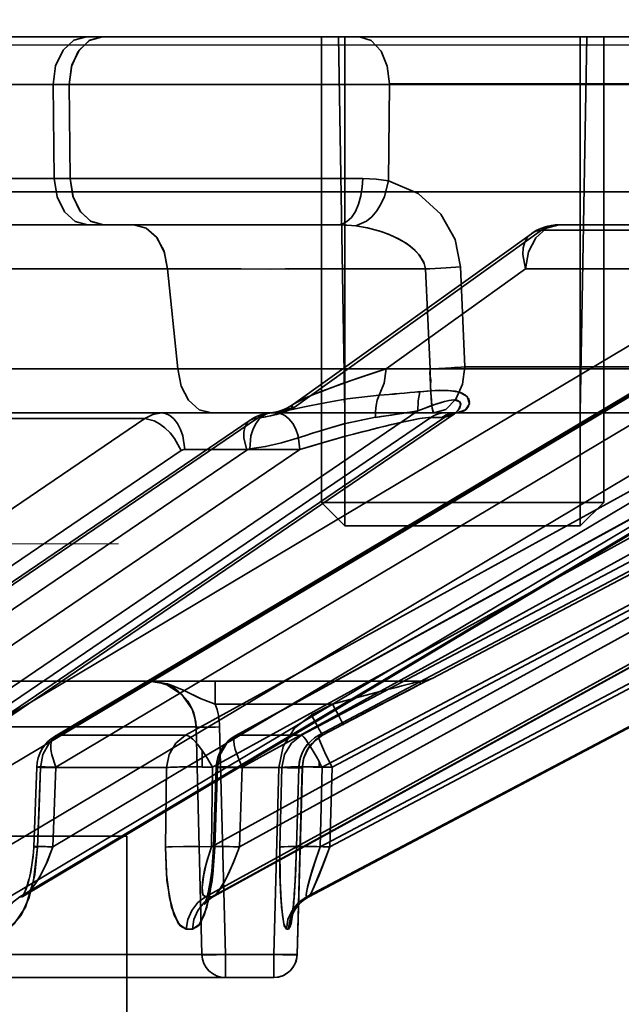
# Model space of a CAD drawing. Header units: millimetres. Extents: x 42175 to 97175, y 10092 to 468192.
# Tile 34 of 256: x 62033 to 62046, y 25820 to 25841. Entities that reach past the tile are written whole.
import ezdxf

# ---------------------------------------------------------------- set-up
doc = ezdxf.new("R2010")
doc.units = ezdxf.units.MM
doc.header["$XCLIPFRAME"] = 2
doc.linetypes.add('DASHED', pattern=[0.75, 0.5, -0.25])
for name, color, linetype in [('AHU03-3-68634OBJ', 8, 'Continuous'), ('EC-MTR_250-0_7OBJ', 8, 'Continuous'), ('FLUID-Wy2', 8, 'Continuous'), ('HEX_HEAD_SCR_M6X16OBJ', 8, 'Continuous')]:
    doc.layers.add(name, color=color, linetype=linetype)
picture_1 = doc.add_image_def('image1.bmp', size_in_pixel=(951, 911))

msp = doc.modelspace()

# ---------------------------------------------------------------- linework, layer by layer
at = {"layer": 'AHU03-3-68634OBJ', "color": 8, "linetype": 'Continuous', "lineweight": 35, "ltscale": 100}
msp.add_line((62118.277, 25840.602), (61850.277, 25840.602), dxfattribs=at)
at = {"layer": 'EC-MTR_250-0_7OBJ', "color": 8, "linetype": 'Continuous', "lineweight": 35, "ltscale": 100}
for p, q in [((61994.506, 25840.602), (62034.266, 25840.602)), ((62034.607, 25840.602), (62034.266, 25840.602)), ((62034.607, 25840.602), (62059.682, 25840.602)), ((62039.759, 25832.602), (62039.62, 25840.602)), ((62044.759, 25832.602), (62044.899, 25840.602)), ((62031.148, 25839.584), (62033.56, 25839.584)), ((62033.56, 25839.584), (62033.584, 25837.584)), ((62033.56, 25839.584), (62033.9, 25839.584)), ((62033.924, 25837.584), (62033.9, 25839.584)), ((62040.708, 25839.584), (62033.9, 25839.584)), ((62040.685, 25837.539), (62040.708, 25839.584)), ((62060.622, 25839.602), (62040.708, 25839.602)), ((62060.622, 25839.584), (62040.708, 25839.584)), ((62040.14, 25837.584), (61993.12, 25837.584)), ((62033.924, 25837.584), (62040.14, 25837.584)), ((62051.41, 25837.302), (61924.89, 25837.302)), ((62006.789, 25836.602), (62039.608, 25836.602)), ((62050.579, 25836.602), (62044.303, 25836.602)), ((62038.668, 25832.789), (62043.72, 25836.414)), ((62043.934, 25836.486), (62038.678, 25832.717)), ((62041.615, 25826.959), (62059.717, 25836.486)), ((62050.013, 25836.486), (62043.934, 25836.486)), ((62049.175, 25836.052), (62031.909, 25825.752)), ((62033.602, 25825.731), (62050.869, 25836.031)), ((62050.946, 25836.052), (62033.677, 25825.752)), ((62055.111, 25836.052), (62036.375, 25825.752)), ((62037.439, 25825.745), (62056.175, 25836.045)), ((62056.202, 25836.052), (62037.464, 25825.752)), ((62058.325, 25836.052), (62038.84, 25825.752)), ((62058.693, 25836.052), (62039.207, 25825.752)), ((62035.99, 25835.664), (62031.443, 25835.664)), ((62036.212, 25833.538), (62035.99, 25835.664)), ((62040.636, 25833.539), (62043.597, 25835.664)), ((62043.597, 25835.664), (62040.636, 25833.539)), ((62041.468, 25835.665), (62041.572, 25833.538)), ((62042.218, 25835.712), (62042.31, 25833.584)), ((62048.144, 25835.664), (62043.597, 25835.664)), ((62049.863, 25835.372), (62032.595, 25825.072)), ((62050.889, 25835.372), (62033.621, 25825.072)), ((62055.683, 25835.372), (62036.946, 25825.072)), ((62056.315, 25835.372), (62037.578, 25825.072)), ((62058.758, 25835.372), (62039.273, 25825.072)), ((62058.972, 25835.372), (62039.486, 25825.072)), ((62036.212, 25833.538), (62028.67, 25833.539)), ((62048.179, 25833.538), (62040.636, 25833.539)), ((62050.452, 25833.584), (62042.31, 25833.584)), ((62048.842, 25833.081), (62032.585, 25823.379)), ((62049.813, 25833.081), (62033.557, 25823.379)), ((62054.562, 25833.081), (62036.922, 25823.379)), ((62055.16, 25833.081), (62037.521, 25823.379)), ((62057.581, 25833.081), (62039.236, 25823.379)), ((62057.783, 25833.081), (62039.438, 25823.379)), ((62041.31, 25832.646), (62027.699, 25823.379)), ((62041.872, 25832.602), (62031.843, 25832.602)), ((62038.257, 25832.616), (62038.343, 25832.636)), ((62038.342, 25832.635), (62038.429, 25832.663)), ((62038.428, 25832.662), (62038.513, 25832.698)), ((62038.592, 25832.74), (62038.667, 25832.788)), ((62042.109, 25832.602), (62041.872, 25832.602)), ((62042.099, 25832.596), (62042.085, 25832.587)), ((62049.7, 25832.602), (62042.109, 25832.602)), ((62042.113, 25832.602), (62042.116, 25832.602)), ((62035.506, 25832.486), (62025.612, 25825.752)), ((62041.584, 25832.509), (62026.61, 25822.314)), ((62041.88, 25832.512), (62026.903, 25822.314)), ((62027.1, 25822.384), (62042.085, 25832.587)), ((62027.837, 25825.705), (62037.745, 25832.448)), ((62037.9, 25832.494), (62027.991, 25825.752)), ((62035.506, 25832.486), (62028.749, 25832.486)), ((62049.534, 25832.401), (62032.632, 25822.314)), ((62049.752, 25832.401), (62032.85, 25822.314)), ((62032.949, 25822.346), (62049.833, 25832.422)), ((62055.136, 25832.401), (62036.797, 25822.314)), ((62055.271, 25832.401), (62036.931, 25822.314)), ((62036.966, 25822.324), (62055.3, 25832.408)), ((62058.016, 25832.401), (62038.943, 25822.314)), ((62058.064, 25832.401), (62038.988, 25822.314)), ((62038.992, 25822.315), (62058.064, 25832.401)), ((62041.584, 25832.509), (62041.821, 25832.509)), ((62036.283, 25831.806), (62026.387, 25825.072)), ((62038.803, 25831.829), (62026.391, 25823.379)), ((62037.676, 25831.814), (62027.769, 25825.072)), ((62038.803, 25831.829), (62036.356, 25831.829)), ((62041.568, 25826.941), (62041.549, 25826.932)), ((62041.575, 25826.944), (62041.568, 25826.941)), ((62041.577, 25826.945), (62041.575, 25826.944)), ((62041.606, 25826.959), (62041.615, 25826.959)), ((61983.264, 25826.902), (62035.599, 25826.902)), ((62035.599, 25826.902), (62037.004, 25826.902)), ((62037.004, 25826.902), (62037.004, 25826.415)), ((62037.004, 25826.902), (62041.382, 25826.902)), ((62041.178, 25826.742), (62040.853, 25826.573)), ((62041.416, 25826.864), (62041.178, 25826.742)), ((62041.514, 25826.914), (62041.401, 25826.856)), ((62041.549, 25826.932), (62041.504, 25826.909)), ((62040.877, 25826.586), (62040.459, 25826.368)), ((62039.495, 25826.415), (62037.004, 25826.415)), ((62039.051, 25826.182), (62039.495, 25826.415)), ((62040.488, 25826.383), (62040.052, 25826.156)), ((62039.051, 25826.182), (62039.05, 25826.181)), ((62039.05, 25826.181), (62039.051, 25826.182)), ((62040.12, 25826.191), (62039.727, 25825.985)), ((62031.718, 25825.928), (62036.599, 25825.928)), ((62036.72, 25821.088), (62036.599, 25825.928)), ((62036.599, 25825.928), (62036.72, 25821.088)), ((62037.22, 25821.088), (62037.098, 25825.928)), ((62039.727, 25825.985), (62039.283, 25825.752)), ((62039.727, 25825.985), (62039.283, 25825.752)), ((62039.727, 25825.985), (62039.283, 25825.752)), ((62036.375, 25825.752), (62033.677, 25825.752)), ((62038.84, 25825.752), (62037.464, 25825.752)), ((62039.204, 25825.704), (62039.128, 25825.645)), ((62039.283, 25825.752), (62039.203, 25825.703)), ((62039.283, 25825.752), (62039.207, 25825.752)), ((62039.003, 25825.505), (62038.952, 25825.424)), ((62039.062, 25825.579), (62039.003, 25825.505)), ((62039.13, 25825.646), (62039.061, 25825.578)), ((62036.728, 25825.43), (62036.728, 25825.076)), ((62038.912, 25825.339), (62038.882, 25825.248)), ((62038.953, 25825.424), (62038.912, 25825.338)), ((62033.212, 25825.074), (62033.147, 25823.382)), ((62033.229, 25823.372), (62033.294, 25825.065)), ((62035.971, 25825.065), (62033.294, 25825.065)), ((62033.621, 25825.072), (62033.557, 25823.379)), ((62035.947, 25823.372), (62035.971, 25825.065)), ((62035.971, 25825.065), (62035.947, 25823.372)), ((62036.946, 25825.072), (62036.922, 25823.379)), ((62037.025, 25825.071), (62036.967, 25823.378)), ((62037.051, 25825.065), (62036.994, 25823.372)), ((62036.994, 25823.372), (62037.051, 25825.065)), ((62038.416, 25825.065), (62037.051, 25825.065)), ((62037.578, 25825.072), (62037.521, 25823.379)), ((62038.355, 25825.065), (62038.247, 25821.088)), ((62038.38, 25823.372), (62038.416, 25825.065)), ((62038.416, 25825.065), (62038.38, 25823.372)), ((62038.78, 25825.066), (62038.732, 25823.374)), ((62038.781, 25825.065), (62038.733, 25823.372)), ((62038.733, 25823.372), (62038.781, 25825.065)), ((62038.854, 25825.065), (62038.746, 25821.088)), ((62038.855, 25825.064), (62038.746, 25821.088)), ((62038.854, 25825.065), (62038.781, 25825.065)), ((62038.863, 25825.158), (62038.855, 25825.064)), ((62038.882, 25825.25), (62038.863, 25825.156)), ((62039.209, 25825.19), (62039.209, 25825.073)), ((62039.273, 25825.072), (62039.236, 25823.379)), ((62039.486, 25825.072), (62039.438, 25823.379)), ((61933.427, 25823.602), (62035.127, 25823.602)), ((62035.127, 25823.602), (62035.127, 25765.102)), ((62036.963, 25823.268), (62036.967, 25823.378)), ((62038.719, 25823.009), (62038.726, 25823.198)), ((62038.726, 25823.188), (62038.732, 25823.374)), ((62038.713, 25822.866), (62038.72, 25823.028)), ((62033.042, 25822.668), (62033.064, 25822.755)), ((62038.701, 25822.639), (62038.709, 25822.788)), ((62038.708, 25822.756), (62038.716, 25822.922)), ((62038.688, 25822.433), (62038.697, 25822.567)), ((62038.695, 25822.527), (62038.703, 25822.677)), ((62032.95, 25822.345), (62032.919, 25822.325)), ((62038.679, 25822.31), (62038.685, 25822.388)), ((62038.684, 25822.37), (62038.69, 25822.456)), ((62032.92, 25822.325), (62032.901, 25822.309)), ((62036.784, 25822.171), (62036.794, 25822.195)), ((62036.794, 25822.195), (62036.806, 25822.229)), ((62036.806, 25822.229), (62036.819, 25822.272)), ((62036.866, 25822.255), (62036.832, 25822.223)), ((62036.911, 25822.29), (62036.866, 25822.255)), ((62036.967, 25822.324), (62036.911, 25822.29)), ((62038.66, 25822.1), (62038.665, 25822.15)), ((62038.665, 25822.148), (62038.67, 25822.204)), ((62038.67, 25822.198), (62038.675, 25822.262)), ((62038.674, 25822.252), (62038.68, 25822.323)), ((62038.636, 25821.921), (62038.641, 25821.952)), ((62038.641, 25821.952), (62038.646, 25821.982)), ((62038.646, 25821.982), (62038.65, 25822.018)), ((62038.65, 25822.018), (62038.655, 25822.057)), ((62038.655, 25822.054), (62038.66, 25822.1)), ((62038.746, 25821.088), (61986.408, 25821.088)), ((62037.22, 25821.088), (62037.22, 25820.602)), ((62038.247, 25821.088), (62038.247, 25820.602)), ((62038.247, 25820.602), (61986.429, 25820.602))]:
    msp.add_line(p, q, dxfattribs=at)
at = {"layer": 'EC-MTR_250-0_7OBJ', "color": 8, "linetype": 'Continuous', "lineweight": 35, "ltscale": 100, "flags": 128}
for points in [[(62034.267, 25840.602), (62033.997, 25840.526), (62033.77, 25840.314), (62033.613, 25839.983), (62033.56, 25839.584)], [(62034.607, 25840.602), (62034.34, 25840.527), (62034.114, 25840.319), (62033.957, 25839.995), (62033.9, 25839.584)], [(62033.9, 25839.584), (62033.949, 25839.967), (62034.095, 25840.291), (62034.325, 25840.519), (62034.607, 25840.602)], [(62040.707, 25839.602), (62040.66, 25839.979), (62040.527, 25840.297), (62040.319, 25840.52), (62040.068, 25840.602)], [(62040.708, 25839.602), (62040.66, 25839.979), (62040.527, 25840.298), (62040.32, 25840.521), (62040.068, 25840.602)], [(62034.291, 25836.602), (62034.027, 25836.674), (62033.803, 25836.878), (62033.645, 25837.196), (62033.584, 25837.584)], [(62034.631, 25836.602), (62034.367, 25836.674), (62034.143, 25836.878), (62033.985, 25837.196), (62033.924, 25837.584)], [(62033.924, 25837.584), (62033.98, 25837.211), (62034.128, 25836.899), (62034.356, 25836.68), (62034.631, 25836.602)], [(62039.608, 25836.602), (62039.704, 25836.618), (62039.802, 25836.67), (62039.896, 25836.761), (62039.981, 25836.888), (62040.05, 25837.045), (62040.1, 25837.221), (62040.129, 25837.404), (62040.14, 25837.584)], [(62040.14, 25837.584), (62040.129, 25837.404), (62040.1, 25837.221), (62040.05, 25837.045), (62039.981, 25836.888), (62039.896, 25836.761), (62039.802, 25836.67), (62039.704, 25836.618), (62039.608, 25836.602)], [(62039.994, 25836.579), (62040.218, 25836.678), (62040.33, 25836.774), (62040.435, 25836.898), (62040.525, 25837.045), (62040.599, 25837.207), (62040.685, 25837.539)], [(62040.685, 25837.539), (62040.42, 25837.573), (62040.14, 25837.584)], [(62040.14, 25837.584), (62040.42, 25837.573), (62040.685, 25837.539)], [(62040.685, 25837.539), (62041.318, 25837.27), (62041.797, 25836.832), (62042.101, 25836.291), (62042.218, 25835.712)], [(62035.273, 25836.602), (62035.534, 25836.533), (62035.756, 25836.342), (62035.918, 25836.041), (62035.99, 25835.664)], [(62035.99, 25835.664), (62035.922, 25836.029), (62035.764, 25836.331), (62035.537, 25836.531), (62035.273, 25836.602)], [(62039.608, 25836.602), (62039.708, 25836.6), (62039.994, 25836.579)], [(62039.994, 25836.579), (62039.901, 25836.589), (62039.608, 25836.602)], [(62039.994, 25836.579), (62040.237, 25836.538), (62040.548, 25836.452), (62040.76, 25836.37), (62040.913, 25836.296), (62041.08, 25836.195), (62041.212, 25836.095), (62041.325, 25835.98), (62041.433, 25835.807), (62041.468, 25835.665)], [(62041.468, 25835.665), (62041.442, 25835.782), (62041.342, 25835.959), (62041.25, 25836.06), (62041.143, 25836.151), (62041.008, 25836.242), (62040.848, 25836.329), (62040.685, 25836.401), (62040.483, 25836.473), (62040.225, 25836.54), (62039.994, 25836.579)], [(62043.597, 25835.664), (62043.663, 25836.027), (62043.817, 25836.329), (62044.041, 25836.53), (62044.303, 25836.602)], [(62044.303, 25836.602), (62044.04, 25836.53), (62043.817, 25836.329), (62043.663, 25836.027), (62043.597, 25835.664)], [(62043.934, 25836.486), (62044.047, 25836.548), (62044.168, 25836.587), (62044.303, 25836.602)], [(62043.934, 25836.486), (62044.052, 25836.55), (62044.175, 25836.589), (62044.303, 25836.602)], [(62043.934, 25836.486), (62043.819, 25836.465), (62043.72, 25836.415), (62043.641, 25836.337), (62043.583, 25836.236), (62043.549, 25836.114), (62043.54, 25835.974), (62043.597, 25835.664)], [(62043.597, 25835.664), (62043.54, 25835.974), (62043.549, 25836.114), (62043.583, 25836.236), (62043.641, 25836.337), (62043.72, 25836.415), (62043.819, 25836.465), (62043.934, 25836.486)], [(62039.206, 25825.751), (62058.838, 25836.13), (62058.98, 25836.205), (62059.116, 25836.279), (62059.245, 25836.349)], [(62035.99, 25835.667), (62037.166, 25835.664), (62038.568, 25835.663), (62039.954, 25835.664), (62041.468, 25835.665)], [(62041.468, 25835.665), (62040.85, 25835.665), (62040.239, 25835.665), (62039.637, 25835.664), (62039.047, 25835.664), (62038.491, 25835.664), (62038.17, 25835.663), (62037.552, 25835.664), (62036.863, 25835.665), (62036.375, 25835.666), (62035.99, 25835.667)], [(62041.56, 25835.669), (62041.913, 25835.688), (62042.218, 25835.712)], [(62036.212, 25833.538), (62036.696, 25833.538), (62037.344, 25833.538), (62038.188, 25833.539), (62038.652, 25833.538), (62039.232, 25833.538), (62040.051, 25833.538), (62040.943, 25833.538), (62041.572, 25833.538)], [(62036.212, 25833.538), (62036.279, 25833.175), (62036.435, 25832.872), (62036.66, 25832.672), (62036.922, 25832.602)], [(62036.212, 25833.538), (62036.279, 25833.175), (62036.436, 25832.872), (62036.66, 25832.672), (62036.922, 25832.602)], [(62040.636, 25833.539), (62040.396, 25833.461), (62039.995, 25833.327), (62039.69, 25833.221), (62039.467, 25833.139), (62039.268, 25833.064), (62039.078, 25832.988), (62038.937, 25832.928), (62038.821, 25832.874), (62038.715, 25832.819), (62038.648, 25832.773), (62038.624, 25832.735), (62038.678, 25832.717)], [(62038.678, 25832.717), (62038.624, 25832.737), (62038.649, 25832.775), (62038.718, 25832.82), (62038.828, 25832.878), (62038.945, 25832.932), (62039.089, 25832.993), (62039.282, 25833.069), (62039.478, 25833.143), (62039.703, 25833.225), (62040.013, 25833.333), (62040.403, 25833.463), (62040.636, 25833.539)], [(62040.484, 25832.979), (62040.59, 25833.239), (62040.636, 25833.539)], [(62041.572, 25833.538), (62041.562, 25833.43), (62041.582, 25833.309), (62041.58, 25833.187), (62041.584, 25833.06), (62041.592, 25832.933), (62041.602, 25832.812), (62041.615, 25832.707), (62041.631, 25832.631), (62041.65, 25832.602)], [(62042.31, 25833.584), (62042.232, 25833.577), (62042.157, 25833.571), (62042.086, 25833.566), (62042.019, 25833.561), (62041.956, 25833.557), (62041.898, 25833.554), (62041.844, 25833.551), (62041.796, 25833.548), (62041.752, 25833.546), (62041.711, 25833.544), (62041.672, 25833.542), (62041.636, 25833.541), (62041.603, 25833.539), (62041.572, 25833.538)], [(62041.651, 25832.602), (62041.637, 25832.617), (62041.623, 25832.666), (62041.609, 25832.753), (62041.597, 25832.873), (62041.586, 25833.022), (62041.579, 25833.19), (62041.574, 25833.365), (62041.572, 25833.538)], [(62041.65, 25832.602), (62041.906, 25832.679), (62042.118, 25832.896), (62042.258, 25833.213), (62042.31, 25833.584)], [(62041.31, 25832.646), (62041.313, 25832.86), (62041.354, 25833.055)], [(62041.31, 25832.646), (62041.313, 25832.861), (62041.354, 25833.055)], [(62041.354, 25833.055), (62041.576, 25833.074), (62041.775, 25833.084), (62041.952, 25833.082), (62042.105, 25833.065), (62042.231, 25833.031), (62042.324, 25832.979), (62042.383, 25832.91), (62042.405, 25832.829), (62042.388, 25832.747), (62042.334, 25832.675), (62042.249, 25832.625), (62042.141, 25832.603)], [(62042.141, 25832.603), (62042.322, 25832.666), (62042.403, 25832.8), (62042.357, 25832.95), (62042.191, 25833.046), (62041.951, 25833.082), (62041.686, 25833.08), (62041.354, 25833.055)], [(62038.182, 25832.606), (62038.397, 25832.633), (62038.638, 25832.678), (62038.903, 25832.733), (62039.044, 25832.762), (62039.189, 25832.791), (62039.339, 25832.82), (62039.492, 25832.848), (62039.81, 25832.901), (62040.484, 25832.979)], [(62040.484, 25832.979), (62040.446, 25832.874), (62040.421, 25832.758), (62040.408, 25832.635), (62040.409, 25832.509)], [(62041.88, 25832.512), (62042.085, 25832.587), (62042.173, 25832.67), (62042.218, 25832.766), (62042.199, 25832.842), (62042.09, 25832.88), (62041.969, 25832.868), (62041.826, 25832.833), (62041.667, 25832.782), (62041.497, 25832.72), (62041.31, 25832.646)], [(62041.88, 25832.512), (62042.063, 25832.573), (62042.154, 25832.647), (62042.192, 25832.698), (62042.219, 25832.79), (62042.199, 25832.842), (62042.139, 25832.874), (62042.061, 25832.88), (62041.974, 25832.87), (62041.878, 25832.848), (62041.809, 25832.828), (62041.672, 25832.784), (62041.565, 25832.746), (62041.443, 25832.699), (62041.31, 25832.646)], [(62035.506, 25832.486), (62035.679, 25832.572), (62035.86, 25832.602)], [(62036.356, 25831.829), (62036.316, 25832.116), (62036.269, 25832.254), (62036.205, 25832.377), (62036.127, 25832.476), (62036.039, 25832.548), (62035.949, 25832.589), (62035.86, 25832.602)], [(62038.183, 25832.606), (62038.095, 25832.585), (62038.009, 25832.538), (62037.928, 25832.464), (62037.857, 25832.365), (62037.801, 25832.246), (62037.763, 25832.113), (62037.738, 25831.837)], [(62037.745, 25832.448), (62037.811, 25832.489), (62037.879, 25832.524), (62037.951, 25832.554), (62038.025, 25832.577), (62038.1, 25832.594), (62038.176, 25832.605)], [(62037.9, 25832.494), (62038.042, 25832.513), (62038.178, 25832.54), (62038.312, 25832.574), (62038.445, 25832.616), (62038.57, 25832.664), (62038.678, 25832.717)], [(62038.678, 25832.717), (62038.506, 25832.639), (62038.309, 25832.573), (62038.104, 25832.524), (62037.9, 25832.494)], [(62038.183, 25832.606), (62038.085, 25832.588), (62037.99, 25832.55), (62037.9, 25832.494)], [(62038.176, 25832.605), (62038.203, 25832.608), (62038.23, 25832.612), (62038.256, 25832.616)], [(62038.678, 25832.717), (62038.587, 25832.699), (62038.5, 25832.674), (62038.374, 25832.641), (62038.271, 25832.619), (62038.183, 25832.606)], [(62038.803, 25831.829), (62038.763, 25832.117), (62038.715, 25832.256), (62038.65, 25832.379), (62038.571, 25832.478), (62038.484, 25832.549), (62038.394, 25832.589), (62038.307, 25832.602)], [(62038.307, 25832.602), (62038.394, 25832.589), (62038.483, 25832.55), (62038.571, 25832.479), (62038.65, 25832.38), (62038.715, 25832.257), (62038.763, 25832.118), (62038.803, 25831.829)], [(62038.512, 25832.697), (62038.592, 25832.74), (62038.667, 25832.788)], [(62041.31, 25832.646), (62041.096, 25832.611), (62040.409, 25832.509)], [(62041.872, 25832.602), (62041.799, 25832.596), (62041.724, 25832.578), (62041.652, 25832.549), (62041.584, 25832.509)], [(62041.584, 25832.509), (62041.652, 25832.549), (62041.725, 25832.578), (62041.799, 25832.596), (62041.872, 25832.602)], [(62041.821, 25832.509), (62041.913, 25832.56), (62042.01, 25832.591), (62042.109, 25832.602)], [(62041.88, 25832.512), (62042.006, 25832.58), (62042.141, 25832.603)], [(62042.141, 25832.603), (62042.007, 25832.58), (62041.88, 25832.512)], [(62042.114, 25832.602), (62042.099, 25832.595)], [(62042.109, 25832.602), (62042.129, 25832.602), (62042.141, 25832.603)], [(62035.506, 25832.486), (62035.708, 25832.436), (62035.821, 25832.373), (62035.936, 25832.286), (62036.044, 25832.178), (62036.141, 25832.057), (62036.283, 25831.806)], [(62037.676, 25831.814), (62037.614, 25832.075), (62037.614, 25832.191), (62037.634, 25832.294), (62037.675, 25832.378), (62037.735, 25832.441), (62037.811, 25832.48), (62037.9, 25832.494)], [(62040.409, 25832.51), (62039.739, 25832.37), (62039.406, 25832.275), (62039.24, 25832.224), (62039.074, 25832.172), (62038.908, 25832.12), (62038.742, 25832.067), (62038.409, 25831.968), (62038.075, 25831.888), (62037.738, 25831.839)], [(62037.738, 25831.838), (62038.075, 25831.887), (62038.409, 25831.968), (62038.742, 25832.067), (62038.908, 25832.119), (62039.074, 25832.172), (62039.24, 25832.224), (62039.406, 25832.275), (62039.74, 25832.37), (62040.409, 25832.51)], [(62038.803, 25831.829), (62039.063, 25831.906), (62039.306, 25831.976), (62039.533, 25832.041), (62039.745, 25832.099), (62039.943, 25832.152), (62040.128, 25832.201), (62040.3, 25832.245), (62040.461, 25832.285), (62040.611, 25832.321), (62040.75, 25832.355), (62040.879, 25832.386), (62040.999, 25832.413), (62041.111, 25832.438), (62041.214, 25832.459), (62041.31, 25832.477), (62041.398, 25832.492), (62041.475, 25832.502), (62041.537, 25832.508), (62041.584, 25832.509)], [(62038.803, 25831.829), (62039.069, 25831.907), (62039.326, 25831.981), (62039.572, 25832.05), (62039.803, 25832.113), (62040.019, 25832.171), (62040.226, 25832.225), (62040.465, 25832.286), (62040.666, 25832.335), (62040.826, 25832.373), (62040.95, 25832.401), (62041.043, 25832.421), (62041.186, 25832.451), (62041.35, 25832.482), (62041.474, 25832.501), (62041.584, 25832.509)], [(62041.88, 25832.512), (62041.86, 25832.51), (62041.84, 25832.51), (62041.821, 25832.509)], [(62036.356, 25831.829), (62036.337, 25831.828), (62036.283, 25831.806)], [(62037.738, 25831.837), (62037.717, 25831.833), (62037.696, 25831.826), (62037.676, 25831.814)], [(62039.727, 25825.985), (62040.14, 25826.201), (62040.499, 25826.389), (62040.812, 25826.552), (62041.123, 25826.713), (62041.361, 25826.836), (62041.539, 25826.927), (62041.606, 25826.959)], [(62041.606, 25826.959), (62041.59, 25826.952), (62041.58, 25826.947), (62041.567, 25826.941), (62041.552, 25826.933), (62041.516, 25826.915), (62041.496, 25826.905), (62041.474, 25826.894), (62041.425, 25826.869), (62041.373, 25826.842), (62041.317, 25826.814), (62041.201, 25826.754), (62041.079, 25826.69), (62040.951, 25826.624), (62040.82, 25826.556), (62040.551, 25826.417), (62040.278, 25826.274), (62039.727, 25825.985)], [(62041.396, 25826.902), (62041.419, 25826.904), (62041.441, 25826.906), (62041.462, 25826.91), (62041.482, 25826.914), (62041.502, 25826.919), (62041.52, 25826.924), (62041.537, 25826.929), (62041.552, 25826.935), (62041.563, 25826.939), (62041.575, 25826.944)], [(62037.004, 25826.415), (62036.667, 25826.542), (62036.343, 25826.701), (62035.993, 25826.842), (62035.599, 25826.902)], [(62036.599, 25825.928), (62036.574, 25826.123), (62036.512, 25826.306), (62036.294, 25826.615), (62035.979, 25826.825), (62035.795, 25826.882), (62035.599, 25826.902)], [(62037.004, 25826.415), (62036.706, 25826.525), (62036.347, 25826.702), (62036.032, 25826.831), (62035.599, 25826.902)], [(62039.495, 25826.414), (62040.047, 25826.559), (62040.586, 25826.7), (62040.846, 25826.767), (62040.969, 25826.799), (62041.085, 25826.829), (62041.14, 25826.843), (62041.192, 25826.856), (62041.24, 25826.869), (62041.283, 25826.879), (62041.319, 25826.889), (62041.347, 25826.896), (62041.357, 25826.898), (62041.355, 25826.82)], [(62041.373, 25826.902), (62041.396, 25826.902), (62041.419, 25826.904), (62041.441, 25826.906), (62041.462, 25826.91), (62041.483, 25826.914)], [(62039.495, 25826.415), (62039.537, 25826.334), (62039.58, 25826.253), (62039.622, 25826.175), (62039.659, 25826.106), (62039.689, 25826.051), (62039.701, 25826.03), (62039.711, 25826.012), (62039.718, 25825.999), (62039.723, 25825.991), (62039.725, 25825.965)], [(62039.05, 25826.181), (62038.689, 25825.9), (62038.448, 25825.513), (62038.355, 25825.064)], [(62039.283, 25825.752), (62039.274, 25825.766), (62039.266, 25825.779), (62039.257, 25825.796), (62039.245, 25825.818), (62039.215, 25825.873), (62039.177, 25825.942), (62039.136, 25826.02), (62039.093, 25826.101), (62039.051, 25826.181)], [(62036.599, 25825.928), (62036.61, 25825.926), (62036.622, 25825.925), (62036.639, 25825.924), (62036.661, 25825.923), (62036.687, 25825.923), (62036.752, 25825.923), (62036.83, 25825.923), (62036.918, 25825.924), (62037.009, 25825.926), (62037.098, 25825.928)], [(62033.294, 25825.065), (62033.344, 25825.34), (62033.478, 25825.579), (62033.677, 25825.752)], [(62033.677, 25825.752), (62033.613, 25825.737), (62033.563, 25825.697), (62033.529, 25825.634), (62033.513, 25825.55), (62033.514, 25825.448), (62033.533, 25825.331), (62033.621, 25825.072)], [(62035.971, 25825.065), (62036.025, 25825.34), (62036.165, 25825.579), (62036.375, 25825.752)], [(62036.375, 25825.752), (62036.407, 25825.745), (62036.443, 25825.728), (62036.528, 25825.664), (62036.625, 25825.562), (62036.728, 25825.43)], [(62037.051, 25825.065), (62037.106, 25825.34), (62037.25, 25825.579), (62037.464, 25825.752)], [(62037.464, 25825.752), (62037.444, 25825.747), (62037.428, 25825.737), (62037.406, 25825.697), (62037.4, 25825.669), (62037.399, 25825.634), (62037.407, 25825.55), (62037.43, 25825.448), (62037.467, 25825.331), (62037.517, 25825.204), (62037.578, 25825.072)], [(62038.416, 25825.065), (62038.475, 25825.345), (62038.621, 25825.58), (62038.84, 25825.752)], [(62038.84, 25825.752), (62038.859, 25825.74), (62038.873, 25825.726), (62038.888, 25825.708), (62038.927, 25825.658), (62038.973, 25825.59), (62039.026, 25825.507), (62039.084, 25825.411), (62039.146, 25825.304), (62039.209, 25825.19)], [(62038.854, 25825.065), (62038.889, 25825.274), (62038.976, 25825.466), (62039.11, 25825.628), (62039.283, 25825.752)], [(62039.486, 25825.072), (62039.357, 25825.331), (62039.303, 25825.448), (62039.259, 25825.55), (62039.242, 25825.595), (62039.227, 25825.634), (62039.215, 25825.669), (62039.207, 25825.697), (62039.202, 25825.72), (62039.2, 25825.737), (62039.202, 25825.748)], [(62036.946, 25825.072), (62036.841, 25825.259), (62036.728, 25825.43)], [(62033.294, 25825.065), (62033.214, 25825.073), (62033.248, 25825.077), (62033.39, 25825.077), (62033.621, 25825.072)], [(62033.621, 25825.072), (62033.39, 25825.077), (62033.248, 25825.077), (62033.214, 25825.073), (62033.294, 25825.065)], [(62033.294, 25825.065), (62033.26, 25824.218), (62033.226, 25823.372)], [(62035.971, 25825.065), (62036.01, 25825.068), (62036.055, 25825.07), (62036.102, 25825.072), (62036.151, 25825.074), (62036.2, 25825.075), (62036.248, 25825.076), (62036.293, 25825.077), (62036.337, 25825.077), (62036.378, 25825.078), (62036.417, 25825.078), (62036.453, 25825.078), (62036.486, 25825.078), (62036.516, 25825.078), (62036.544, 25825.078), (62036.574, 25825.077), (62036.606, 25825.077), (62036.64, 25825.077), (62036.672, 25825.077), (62036.701, 25825.076), (62036.728, 25825.076)], [(62037.051, 25825.065), (62037.031, 25825.073), (62037.124, 25825.077), (62037.316, 25825.077), (62037.578, 25825.072)], [(62037.578, 25825.072), (62037.315, 25825.077), (62037.123, 25825.077), (62037.031, 25825.073), (62037.051, 25825.065)], [(62038.355, 25825.065), (62038.447, 25825.062), (62038.542, 25825.061), (62038.634, 25825.059), (62038.715, 25825.059), (62038.749, 25825.059), (62038.779, 25825.059), (62038.805, 25825.06), (62038.825, 25825.061), (62038.839, 25825.061), (62038.854, 25825.065)], [(62038.854, 25825.065), (62038.839, 25825.061), (62038.825, 25825.061), (62038.805, 25825.06), (62038.779, 25825.059), (62038.749, 25825.059), (62038.715, 25825.059), (62038.634, 25825.059), (62038.543, 25825.061), (62038.448, 25825.062), (62038.355, 25825.065)], [(62039.209, 25825.073), (62039.181, 25825.074), (62039.15, 25825.074), (62039.118, 25825.075), (62039.085, 25825.075), (62039.055, 25825.076), (62039.026, 25825.076), (62038.998, 25825.077), (62038.97, 25825.077), (62038.94, 25825.077), (62038.907, 25825.077), (62038.872, 25825.078), (62038.834, 25825.078), (62038.793, 25825.078), (62038.75, 25825.078), (62038.705, 25825.077), (62038.659, 25825.077), (62038.611, 25825.076), (62038.564, 25825.075), (62038.518, 25825.073), (62038.476, 25825.071), (62038.44, 25825.068), (62038.416, 25825.065)], [(62038.416, 25825.065), (62038.441, 25825.068), (62038.477, 25825.071), (62038.52, 25825.073), (62038.566, 25825.075), (62038.615, 25825.076), (62038.663, 25825.077), (62038.711, 25825.077), (62038.757, 25825.078), (62038.801, 25825.078), (62038.843, 25825.078), (62038.882, 25825.078), (62038.918, 25825.077), (62038.952, 25825.077), (62038.982, 25825.077), (62039.011, 25825.076), (62039.039, 25825.076), (62039.067, 25825.076), (62039.097, 25825.075), (62039.127, 25825.075), (62039.159, 25825.074), (62039.187, 25825.074), (62039.209, 25825.073)], [(62038.781, 25825.065), (62038.819, 25825.073), (62038.942, 25825.077), (62039.112, 25825.078), (62039.299, 25825.075), (62039.486, 25825.072)], [(62038.781, 25825.065), (62038.818, 25825.073), (62038.958, 25825.077), (62039.191, 25825.077), (62039.486, 25825.072)], [(62033.557, 25823.379), (62033.42, 25823.029), (62033.255, 25822.707), (62033.099, 25822.481), (62032.949, 25822.346)], [(62033.557, 25823.379), (62033.431, 25823.053), (62033.299, 25822.783), (62033.194, 25822.609), (62033.045, 25822.422), (62032.949, 25822.346)], [(62033.064, 25822.754), (62033.084, 25822.845), (62033.102, 25822.943), (62033.118, 25823.046), (62033.131, 25823.154), (62033.141, 25823.266), (62033.147, 25823.382)], [(62033.147, 25823.382), (62033.16, 25823.379), (62033.181, 25823.376), (62033.195, 25823.375), (62033.229, 25823.372)], [(62033.557, 25823.379), (62033.475, 25823.381), (62033.397, 25823.383), (62033.326, 25823.384), (62033.264, 25823.385), (62033.237, 25823.385), (62033.214, 25823.385), (62033.193, 25823.385), (62033.177, 25823.385), (62033.164, 25823.384), (62033.149, 25823.383)], [(62033.557, 25823.379), (62033.439, 25823.382), (62033.384, 25823.383), (62033.333, 25823.384), (62033.286, 25823.385), (62033.245, 25823.385), (62033.211, 25823.385), (62033.183, 25823.385), (62033.163, 25823.384), (62033.151, 25823.383), (62033.161, 25823.379), (62033.178, 25823.376), (62033.201, 25823.374), (62033.229, 25823.372)], [(62036.922, 25823.379), (62036.633, 25823.384), (62036.333, 25823.385), (62036.089, 25823.38), (62036.005, 25823.376), (62035.947, 25823.372)], [(62036.922, 25823.379), (62036.818, 25823.043), (62036.752, 25822.75), (62036.725, 25822.515), (62036.742, 25822.366), (62036.797, 25822.314)], [(62036.922, 25823.379), (62036.839, 25823.115), (62036.779, 25822.882), (62036.741, 25822.682), (62036.726, 25822.521), (62036.73, 25822.41), (62036.747, 25822.35), (62036.797, 25822.314)], [(62036.939, 25822.956), (62036.948, 25823.056), (62036.956, 25823.161), (62036.962, 25823.268), (62036.967, 25823.378)], [(62037.521, 25823.379), (62037.385, 25823.033), (62037.227, 25822.691), (62037.076, 25822.437), (62036.966, 25822.324)], [(62037.521, 25823.379), (62037.415, 25823.104), (62037.308, 25822.856), (62037.212, 25822.663), (62037.106, 25822.48), (62037.039, 25822.39), (62036.966, 25822.324)], [(62037.521, 25823.379), (62037.413, 25823.382), (62037.309, 25823.384), (62037.212, 25823.385), (62037.127, 25823.385), (62037.09, 25823.385), (62037.058, 25823.385), (62037.03, 25823.384), (62037.007, 25823.383), (62036.989, 25823.382), (62036.977, 25823.381), (62036.967, 25823.381)], [(62036.967, 25823.378), (62036.983, 25823.374), (62036.994, 25823.372)], [(62037.521, 25823.379), (62037.39, 25823.382), (62037.265, 25823.384), (62037.207, 25823.385), (62037.154, 25823.385), (62037.106, 25823.385), (62037.065, 25823.385), (62037.03, 25823.384), (62037.003, 25823.383), (62036.983, 25823.382), (62036.972, 25823.381), (62036.994, 25823.372)], [(62039.236, 25823.379), (62038.947, 25823.384), (62038.803, 25823.385), (62038.67, 25823.385), (62038.557, 25823.383), (62038.47, 25823.38), (62038.411, 25823.376), (62038.392, 25823.374), (62038.38, 25823.372)], [(62039.438, 25823.379), (62039.299, 25823.382), (62039.161, 25823.384), (62039.031, 25823.385), (62038.971, 25823.385), (62038.917, 25823.385), (62038.869, 25823.384), (62038.828, 25823.383), (62038.794, 25823.382), (62038.768, 25823.38), (62038.749, 25823.378), (62038.737, 25823.376), (62038.734, 25823.393), (62038.729, 25823.364), (62038.735, 25823.341)], [(62038.733, 25823.372), (62038.742, 25823.377), (62038.768, 25823.38), (62038.794, 25823.382), (62038.828, 25823.383), (62038.869, 25823.384), (62038.917, 25823.385), (62038.971, 25823.385), (62039.031, 25823.385), (62039.161, 25823.384), (62039.299, 25823.382), (62039.438, 25823.379)], [(62039.236, 25823.379), (62039.143, 25823.115), (62039.067, 25822.882), (62039.006, 25822.682), (62038.964, 25822.521), (62038.941, 25822.41), (62038.933, 25822.35), (62038.943, 25822.314)], [(62039.236, 25823.379), (62039.119, 25823.043), (62039.026, 25822.75), (62038.963, 25822.515), (62038.935, 25822.366), (62038.943, 25822.314)], [(62039.438, 25823.379), (62039.315, 25823.052), (62039.203, 25822.765), (62039.106, 25822.532), (62039.034, 25822.376), (62038.992, 25822.315)], [(62039.438, 25823.379), (62039.285, 25822.975), (62039.152, 25822.641), (62039.05, 25822.409), (62038.992, 25822.315)], [(62033.229, 25823.372), (62033.17, 25822.792), (62033.05, 25822.301), (62032.881, 25821.928), (62032.683, 25821.701), (62032.472, 25821.627)], [(62032.472, 25821.627), (62032.733, 25821.743), (62032.97, 25822.097), (62033.146, 25822.661), (62033.229, 25823.372)], [(62033.081, 25822.832), (62033.097, 25822.913), (62033.111, 25822.997), (62033.123, 25823.086), (62033.133, 25823.179), (62033.141, 25823.278)], [(62036.389, 25821.627), (62036.225, 25821.743), (62036.078, 25822.097), (62035.978, 25822.661), (62035.947, 25823.372)], [(62035.947, 25823.372), (62035.966, 25822.792), (62036.031, 25822.301), (62036.132, 25821.928), (62036.256, 25821.701), (62036.389, 25821.627)], [(62036.994, 25823.372), (62036.953, 25822.792), (62036.877, 25822.301), (62036.772, 25821.928), (62036.65, 25821.701), (62036.521, 25821.627)], [(62036.521, 25821.627), (62036.681, 25821.743), (62036.827, 25822.097), (62036.937, 25822.661), (62036.994, 25823.372)], [(62038.38, 25823.372), (62038.378, 25822.792), (62038.396, 25822.301), (62038.43, 25821.928), (62038.472, 25821.701), (62038.518, 25821.627)], [(62038.518, 25821.627), (62038.461, 25821.743), (62038.412, 25822.097), (62038.381, 25822.661), (62038.38, 25823.372)], [(62038.733, 25823.372), (62038.711, 25822.792), (62038.682, 25822.301), (62038.646, 25821.928), (62038.605, 25821.701), (62038.563, 25821.627)], [(62038.563, 25821.627), (62038.615, 25821.743), (62038.664, 25822.097), (62038.705, 25822.661), (62038.733, 25823.372)], [(62036.929, 25822.859), (62036.939, 25822.956), (62036.948, 25823.057), (62036.956, 25823.161)], [(62036.848, 25822.381), (62036.863, 25822.446), (62036.877, 25822.518), (62036.891, 25822.595), (62036.904, 25822.678), (62036.917, 25822.766), (62036.929, 25822.859)], [(62036.877, 25822.518), (62036.891, 25822.595), (62036.904, 25822.678), (62036.917, 25822.766), (62036.929, 25822.859)], [(62032.899, 25822.31), (62032.912, 25822.329), (62032.929, 25822.361), (62032.95, 25822.403), (62032.973, 25822.456), (62032.996, 25822.519), (62033.02, 25822.59), (62033.042, 25822.668)], [(62032.91, 25822.327), (62032.926, 25822.354), (62032.944, 25822.39), (62032.964, 25822.435), (62032.985, 25822.488), (62033.006, 25822.547), (62033.026, 25822.612), (62033.046, 25822.682)], [(62032.85, 25822.314), (62032.882, 25822.317), (62032.915, 25822.328), (62032.949, 25822.346)], [(62036.819, 25822.271), (62036.833, 25822.322), (62036.848, 25822.381), (62036.863, 25822.446)], [(62032.85, 25822.314), (62032.7, 25822.194), (62032.579, 25822.028), (62032.501, 25821.832), (62032.472, 25821.627)], [(62036.797, 25822.314), (62036.635, 25822.194), (62036.504, 25822.028), (62036.42, 25821.832), (62036.389, 25821.627)], [(62036.931, 25822.314), (62036.768, 25822.194), (62036.637, 25822.028), (62036.552, 25821.832), (62036.521, 25821.627)], [(62036.807, 25822.195), (62036.789, 25822.173), (62036.78, 25822.159), (62036.784, 25822.171)], [(62036.832, 25822.223), (62036.806, 25822.195), (62036.789, 25822.173)], [(62036.931, 25822.314), (62036.942, 25822.315), (62036.954, 25822.318), (62036.966, 25822.324)], [(62038.943, 25822.314), (62038.774, 25822.194), (62038.638, 25822.028), (62038.55, 25821.832), (62038.518, 25821.627)], [(62038.933, 25822.28), (62038.879, 25822.242), (62038.83, 25822.201), (62038.786, 25822.157), (62038.748, 25822.113), (62038.715, 25822.068), (62038.688, 25822.025), (62038.667, 25821.986), (62038.652, 25821.952), (62038.641, 25821.925), (62038.635, 25821.906), (62038.631, 25821.895)], [(62038.992, 25822.315), (62038.93, 25822.279), (62038.874, 25822.238), (62038.824, 25822.195), (62038.78, 25822.15), (62038.741, 25822.104), (62038.708, 25822.058), (62038.682, 25822.013), (62038.662, 25821.974), (62038.647, 25821.941), (62038.638, 25821.916), (62038.633, 25821.9)], [(62038.943, 25822.314), (62038.954, 25822.314), (62038.988, 25822.314)], [(62038.631, 25821.892), (62038.634, 25821.909), (62038.637, 25821.927)], [(62038.631, 25821.894), (62038.636, 25821.921)], [(62038.518, 25821.627), (62038.53, 25821.627), (62038.563, 25821.627)], [(62036.72, 25821.088), (62036.734, 25821.086), (62036.747, 25821.085), (62036.764, 25821.085), (62036.786, 25821.084), (62036.812, 25821.084), (62036.874, 25821.083), (62036.949, 25821.084), (62037.033, 25821.085), (62037.125, 25821.086), (62037.22, 25821.088)], [(62038.746, 25821.088), (62038.739, 25821.018), (62038.723, 25820.95), (62038.697, 25820.885), (62038.662, 25820.824), (62038.62, 25820.769), (62038.569, 25820.72), (62038.513, 25820.678), (62038.451, 25820.645), (62038.386, 25820.621), (62038.317, 25820.607), (62038.247, 25820.602)], [(62038.746, 25821.088), (62038.729, 25821.085), (62038.714, 25821.084), (62038.694, 25821.083), (62038.669, 25821.083), (62038.607, 25821.083), (62038.53, 25821.083), (62038.442, 25821.084), (62038.346, 25821.086), (62038.247, 25821.088)], [(62038.746, 25821.088), (62038.729, 25821.085), (62038.714, 25821.084), (62038.694, 25821.083), (62038.669, 25821.083), (62038.607, 25821.083), (62038.53, 25821.083), (62038.442, 25821.084), (62038.346, 25821.086), (62038.247, 25821.088)]]:
    msp.add_lwpolyline(points, dxfattribs=at)
at = {"layer": 'EC-MTR_250-0_7OBJ', "color": 8, "linetype": 'Continuous', "lineweight": 35, "ltscale": 100}
for centre, radius, start, end in [((62044.303, 25835.602), 1, 90, 125.6628), ((62040.86, 25852.198), 16.544, 272.1091, 272.4261), ((62040.86, 25852.192), 16.538, 272.109, 272.4262), ((62036.553, 25882.928), 50.103, 274.5001, 275.4989), ((62036.663, 25881.676), 48.847, 274.4867, 275.5111), ((62036.408, 25861.854), 29.616, 277.7632, 279.5266), ((62041.373, 25827.401), 0.5, 270.0002, 297.7626), ((62041.382, 25827.402), 0.5, 270, 297.7585), ((62035.6, 25825.902), 0.999, 1.4465, 90.0596), ((62035.593, 25825.889), 1.505, 1.4881, 20.4523), ((62035.635, 25825.897), 1.463, 1.214, 20.7264), ((62034.011, 25825.044), 0.8, 120.8173, 177.8037), ((62037.824, 25825.044), 0.8, 118.8004, 178.0637), ((62039.579, 25825.044), 0.8, 117.8625, 178.3877), ((62039.581, 25825.044), 0.8, 117.8385, 178.5281), ((62036.461, 25805.801), 19.276, 88.5589, 89.207), ((62031.178, 25820.799), 9.153, 27.8266, 28.6695), ((62031.231, 25820.827), 9.093, 27.8238, 28.6723), ((62038.742, 25803.341), 21.737, 88.6005, 88.7685), ((62038.743, 25803.363), 21.715, 88.6004, 88.7686), ((62036.864, 25813.517), 8.797, 89.5633, 90.4367), ((62036.864, 25813.639), 8.675, 89.5572, 90.4428), ((62039.363, 25821.607), 0.801, 117.9292, 178.5468), ((62036.455, 25813.083), 8.544, 89.5569, 90.4431), ((62036.455, 25813.201), 8.426, 89.5507, 90.4493), ((62037.22, 25821.101), 0.5, 181.4745, 269.9763), ((62038.246, 25821.101), 0.5, 270.0228, 358.5246)]:
    msp.add_arc(centre, radius, start, end, dxfattribs=at)
at = {"layer": 'FLUID-Wy2', "color": 8, "linetype": 'Continuous', "lineweight": 25, "ltscale": 100}
msp.add_line((61459.948, 25840.43), (63459.948, 25840.43), dxfattribs=at)
at = {"layer": 'FLUID-Wy2', "color": 8, "linetype": 'Continuous', "lineweight": 18, "ltscale": 100}
msp.add_line((61459.948, 25840.43), (63459.948, 25840.43), dxfattribs=at)
at = {"layer": 'FLUID-Wy2', "color": 8, "linetype": 'DASHED', "lineweight": 18, "ltscale": 100}
msp.add_line((63459.948, 25829.823), (61459.948, 25829.823), dxfattribs=at)
at = {"layer": 'HEX_HEAD_SCR_M6X16OBJ', "color": 8, "linetype": 'Continuous', "lineweight": 35, "ltscale": 100}
for p, q in [((62039.259, 25840.602), (62039.259, 25830.702)), ((62039.759, 25830.202), (62039.759, 25840.602)), ((62044.759, 25830.202), (62044.759, 25840.602)), ((62045.259, 25840.602), (62045.259, 25830.702)), ((62039.259, 25830.702), (62045.259, 25830.702)), ((62039.259, 25830.702), (62039.759, 25830.202)), ((62045.259, 25830.702), (62044.759, 25830.202)), ((62044.759, 25830.202), (62039.759, 25830.202))]:
    msp.add_line(p, q, dxfattribs=at)

# ---------------------------------------------------------------- pictures from other files: only their frames are drawn
at = {"color": 8, "lineweight": 13}
image = msp.add_image(picture_1, insert=(61504.134, 26425.821), size_in_units=(1986.021, 1904.625), rotation=-90, dxfattribs=at)
image.set_boundary_path([(-0.5, -0.5), (950.5, 910.5)])

doc.saveas('drawing.dxf')
